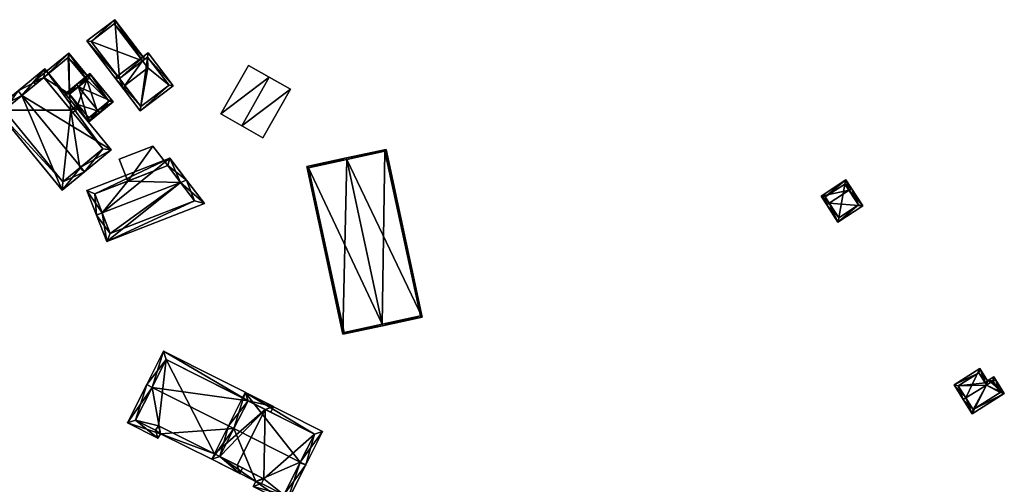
# Model space of a CAD drawing. Header units: inches. Extents: x 2558739 to 2563058, y 1133992 to 1137021.
# Tile 51 of 97: x 2560929 to 2561090, y 1134679 to 1134755. Entities that reach past the tile are written whole.
import ezdxf

# ---------------------------------------------------------------- set-up
doc = ezdxf.new("R2010")
doc.units = ezdxf.units.IN
doc.header["$MEASUREMENT"] = 0
doc.layers.add('Gebaeude Einzelhaus', color=10, linetype='Continuous')
doc.layers.add('Offenes Gebaeude', color=10, linetype='Continuous')

msp = doc.modelspace()

# ---------------------------------------------------------------- meshes
at = {"layer": 'Gebaeude Einzelhaus'}
mesh = msp.add_polyface(dxfattribs=at)
corners = [(2560944.828, 1134755.291, 391.476), (2560949.339, 1134748.556, 391.524), (2560949.737, 1134748.86, 391.476), (2560945.576, 1134745.686, 391.982), (2560940.27, 1134751.813, 392.03), (2560946.353, 1134743.845, 392.03), (2560946.446, 1134744.546, 391.982), (2560946.75, 1134744.148, 391.982), (2560940.971, 1134751.719, 391.982), (2560944.734, 1134754.59, 391.524), (2560944.734, 1134754.59, 386.216), (2560949.339, 1134748.556, 386.216), (2560940.971, 1134751.719, 386.216), (2560946.446, 1134744.546, 386.216), (2560950.209, 1134747.416, 386.216)]
mesh.append_faces([[corners[k] for k in face] for face in [(5, 6, 7), (5, 3, 6), (9, 2, 1), (8, 0, 9), (9, 0, 2), (5, 4, 3), (3, 4, 8), (8, 4, 0), (3, 5, 6), (6, 5, 7), (3, 4, 5), (3, 0, 4), (3, 1, 0), (0, 1, 2)]], dxfattribs={"color": 13})
mesh.append_faces([[corners[k] for k in face] for face in [(11, 12, 10), (11, 13, 12), (11, 14, 13), (3, 13, 6), (8, 12, 3), (3, 12, 13), (8, 9, 12), (12, 9, 10), (10, 1, 11), (10, 9, 1)]], dxfattribs={"color": 41})
mesh = msp.add_polyface(dxfattribs=at)
corners = [(2560940.225, 1134745.45, 392.637), (2560940.611, 1134745.768, 392.637), (2560937.276, 1134749.823, 392.637), (2560933.224, 1134745.86, 392.637), (2560931.549, 1134745.113, 392.637), (2560933.233, 1134745.85, 392.637), (2560937.409, 1134743.134, 392.637), (2560931.858, 1134744.737, 392.637), (2560937.63, 1134740.503, 392.637), (2560939.106, 1134741.07, 392.637), (2560937.947, 1134740.117, 392.637), (2560938.789, 1134741.456, 392.637), (2560937.208, 1134749.119, 392.637), (2560937.208, 1134749.119, 386.453), (2560940.225, 1134745.45, 386.452), (2560933.233, 1134745.85, 386.453), (2560937.63, 1134740.503, 386.452), (2560938.789, 1134741.456, 386.452), (2560937.409, 1134743.134, 386.452)]
mesh.append_faces([[corners[k] for k in face] for face in [(4, 3, 7), (3, 12, 5), (12, 1, 0), (4, 2, 3), (3, 2, 12), (12, 2, 1), (10, 8, 9), (9, 8, 11), (6, 8, 11), (11, 8, 9), (9, 8, 10), (6, 5, 8), (3, 4, 7), (0, 2, 6), (6, 2, 5), (5, 2, 3), (3, 2, 4), (0, 1, 2)]], dxfattribs={"color": 13})
mesh.append_faces([[corners[k] for k in face] for face in [(13, 18, 15), (15, 18, 16), (16, 18, 17), (13, 14, 18), (17, 11, 16), (16, 11, 8), (13, 15, 12), (12, 15, 5), (13, 0, 14), (13, 12, 0)]], dxfattribs={"color": 41})
mesh = msp.add_polyface(dxfattribs=at)
corners = [(2560950.27, 1134749.896, 391.809), (2560948.986, 1134740.394, 392.472), (2560954.381, 1134744.51, 391.809), (2560944.875, 1134745.78, 392.472), (2560950.176, 1134749.195, 391.858), (2560953.68, 1134744.604, 391.858), (2560945.576, 1134745.686, 392.423), (2560949.08, 1134741.095, 392.423), (2560950.176, 1134749.195, 386.216), (2560953.68, 1134744.604, 386.216), (2560949.339, 1134748.556, 391.524), (2560949.339, 1134748.556, 386.216), (2560945.576, 1134745.686, 391.982), (2560946.446, 1134744.546, 391.982), (2560949.08, 1134741.095, 386.216), (2560946.446, 1134744.546, 386.216), (2560950.209, 1134747.416, 386.216)]
mesh.append_faces([[corners[k] for k in face] for face in [(1, 7, 5), (6, 7, 3), (3, 7, 1), (4, 6, 0), (0, 6, 3), (5, 4, 2), (1, 5, 2), (2, 4, 0), (3, 1, 0), (0, 1, 2)]], dxfattribs={"color": 13})
mesh.append_faces([[corners[k] for k in face] for face in [(9, 16, 8), (8, 16, 11), (9, 14, 16), (16, 14, 15), (5, 14, 9), (5, 7, 14), (6, 13, 7), (7, 13, 14), (14, 13, 15), (6, 12, 13), (6, 10, 12), (10, 8, 11), (6, 4, 10), (10, 4, 8), (4, 5, 8), (8, 5, 9)]], dxfattribs={"color": 41})
mesh = msp.add_polyface(dxfattribs=at)
corners = [(2560929.628, 1134742.903, 399.219), (2560944.245, 1134734.034, 396.066), (2560933.361, 1134747.268, 396.066), (2560939.242, 1134731.211, 399.219), (2560939.876, 1134730.44, 399.219), (2560928.993, 1134743.675, 399.219), (2560925.314, 1134740.65, 396.066), (2560936.198, 1134727.415, 396.066), (2560942.838, 1134734.171, 396.623), (2560933.224, 1134745.86, 396.624), (2560936.335, 1134728.823, 396.728), (2560939.116, 1134731.108, 399.111), (2560926.721, 1134740.513, 396.728), (2560939.116, 1134731.108, 386.452), (2560936.335, 1134728.823, 386.452), (2560942.838, 1134734.171, 386.452), (2560937.63, 1134740.503, 392.637), (2560933.233, 1134745.85, 392.637), (2560933.224, 1134745.86, 392.637), (2560937.63, 1134740.503, 386.452), (2560933.233, 1134745.85, 386.453), (2560933.224, 1134745.86, 386.453), (2560926.721, 1134740.513, 386.452)]
mesh.append_faces([[corners[k] for k in face] for face in [(12, 5, 0), (10, 6, 12), (12, 6, 5), (10, 7, 6), (3, 4, 11), (11, 4, 10), (10, 4, 7), (2, 9, 5), (5, 9, 0), (4, 8, 1), (1, 8, 2), (2, 8, 9), (4, 3, 8), (0, 7, 3), (3, 7, 4), (0, 6, 7), (0, 5, 6), (0, 2, 5), (4, 1, 3), (3, 1, 0), (0, 1, 2)]], dxfattribs={"color": 13})
mesh.append_faces([[corners[k] for k in face] for face in [(13, 19, 15), (19, 22, 20), (20, 22, 21), (13, 14, 19), (19, 14, 22), (10, 12, 14), (14, 12, 22), (0, 18, 12), (12, 18, 22), (22, 18, 21), (0, 9, 18), (18, 20, 21), (18, 17, 20), (16, 15, 19), (16, 8, 15), (18, 9, 17), (17, 9, 16), (16, 9, 8), (8, 13, 15), (8, 10, 13), (13, 10, 14), (8, 11, 10), (3, 11, 8)]], dxfattribs={"color": 41})
mesh = msp.add_polyface(dxfattribs=at)
corners = [(2560938.857, 1134744.325, 394.961), (2560944.539, 1134741.886, 393.634), (2560940.733, 1134746.515, 393.634), (2560942.03, 1134740.468, 394.961), (2560942.346, 1134740.083, 394.961), (2560938.54, 1134744.711, 394.961), (2560936.705, 1134743.203, 393.932), (2560940.511, 1134738.574, 393.932), (2560940.664, 1134745.811, 393.868), (2560943.835, 1134741.955, 393.868), (2560937.409, 1134743.134, 394.149), (2560940.58, 1134739.278, 394.149), (2560941.933, 1134740.388, 394.907), (2560941.933, 1134740.388, 386.452), (2560943.835, 1134741.955, 386.452), (2560940.664, 1134745.811, 386.453), (2560940.225, 1134745.45, 392.637), (2560937.409, 1134743.134, 392.637), (2560940.225, 1134745.45, 386.452), (2560938.789, 1134741.456, 392.637), (2560940.58, 1134739.278, 386.452), (2560938.789, 1134741.456, 386.452), (2560937.409, 1134743.134, 386.452)]
mesh.append_faces([[corners[k] for k in face] for face in [(3, 9, 4), (4, 11, 12), (12, 3, 4), (4, 9, 1), (10, 11, 7), (7, 11, 4), (6, 10, 7), (0, 10, 5), (8, 0, 5), (5, 10, 6), (9, 8, 2), (1, 9, 2), (2, 8, 5), (0, 7, 3), (3, 7, 4), (0, 6, 7), (0, 5, 6), (0, 2, 5), (4, 1, 3), (3, 1, 0), (0, 1, 2)]], dxfattribs={"color": 13})
mesh.append_faces([[corners[k] for k in face] for face in [(13, 18, 14), (14, 18, 15), (13, 21, 18), (18, 21, 22), (13, 20, 21), (12, 11, 13), (13, 11, 20), (20, 19, 21), (19, 10, 17), (20, 11, 19), (19, 11, 10), (16, 15, 18), (16, 8, 15), (10, 0, 17), (17, 0, 16), (16, 0, 8), (8, 9, 15), (15, 9, 14), (9, 13, 14), (3, 12, 9), (9, 12, 13)]], dxfattribs={"color": 41})
mesh = msp.add_polyface(dxfattribs=at)
corners = [(2560951.045, 1134734.652, 394.451), (2560946.925, 1134728.918, 394.451), (2560953.467, 1134731.46, 394.451), (2560945.53, 1134732.509, 394.451), (2560951.045, 1134734.652, 386.642), (2560953.467, 1134731.46, 386.642), (2560945.53, 1134732.509, 386.642), (2560946.925, 1134728.918, 386.642)]
mesh.append_faces([[corners[k] for k in face] for face in [(3, 1, 0), (0, 1, 2)]], dxfattribs={"color": 13})
mesh.append_faces([[corners[k] for k in face] for face in [(5, 7, 4), (4, 7, 6), (6, 7, 3), (3, 7, 1), (3, 0, 6), (6, 0, 4), (4, 2, 5), (4, 0, 2)]], dxfattribs={"color": 41})
mesh = msp.add_polyface(dxfattribs=at)
corners = [(2560982.732, 1134732.457, 397.38), (2560995.08, 1134706.691, 395.056), (2560989.168, 1134734.101, 395.056), (2560988.537, 1134705.535, 397.38), (2560988.59, 1134705.291, 397.38), (2560982.679, 1134732.701, 397.38), (2560982.103, 1134703.893, 395.056), (2560976.191, 1134731.301, 395.056), (2560994.783, 1134706.883, 395.143), (2560982.294, 1134704.19, 395.143), (2560988.504, 1134705.528, 397.368), (2560988.976, 1134733.804, 395.144), (2560976.488, 1134731.11, 395.144), (2560988.504, 1134705.528, 388.31), (2560994.783, 1134706.883, 388.31), (2560988.976, 1134733.804, 388.31), (2560976.488, 1134731.11, 388.31), (2560982.294, 1134704.19, 388.31)]
mesh.append_faces([[corners[k] for k in face] for face in [(12, 9, 7), (7, 9, 6), (0, 12, 5), (11, 0, 5), (5, 12, 7), (8, 11, 2), (2, 11, 5), (1, 8, 2), (3, 8, 4), (4, 9, 10), (10, 3, 4), (6, 9, 4), (4, 8, 1), (6, 0, 7), (7, 0, 5), (6, 3, 0), (6, 4, 3), (0, 2, 5), (4, 1, 3), (3, 1, 0), (0, 1, 2)]], dxfattribs={"color": 13})
mesh.append_faces([[corners[k] for k in face] for face in [(13, 15, 14), (13, 16, 15), (13, 17, 16), (9, 17, 13), (9, 13, 10), (16, 17, 9), (12, 16, 9), (15, 16, 0), (0, 16, 12), (11, 15, 0), (14, 15, 8), (8, 15, 11), (13, 14, 8), (3, 13, 8), (10, 13, 3)]], dxfattribs={"color": 41})
mesh = msp.add_polyface(dxfattribs=at)
corners = [(2560955.58, 1134728.71, 400.255), (2560956.549, 1134729.086, 400.255), (2560953.826, 1134732.673, 397.601), (2560942.746, 1134723.723, 400.255), (2560940.245, 1134727.395, 397.601), (2560941.814, 1134723.361, 400.255), (2560953.486, 1134731.468, 398.214), (2560941.54, 1134726.825, 398.214), (2560943.493, 1134719.039, 397.601), (2560959.465, 1134725.245, 397.601), (2560957.866, 1134725.698, 398.174), (2560944.063, 1134720.334, 398.174), (2560955.579, 1134728.71, 386.642), (2560953.486, 1134731.468, 386.642), (2560946.925, 1134728.918, 394.451), (2560941.54, 1134726.825, 386.642), (2560953.467, 1134731.46, 394.451), (2560953.467, 1134731.46, 386.642), (2560946.925, 1134728.918, 386.642), (2560942.746, 1134723.723, 386.642), (2560944.063, 1134720.334, 386.642), (2560957.866, 1134725.698, 386.642), (2560955.579, 1134728.711, 386.642)]
mesh.append_faces([[corners[k] for k in face] for face in [(1, 10, 0), (11, 5, 3), (10, 8, 11), (11, 8, 5), (1, 9, 10), (10, 9, 8), (0, 9, 1), (3, 8, 0), (0, 8, 9), (3, 5, 8), (2, 7, 4), (4, 7, 5), (5, 7, 3), (0, 6, 1), (1, 6, 2), (2, 6, 7), (3, 4, 5), (0, 2, 3), (3, 2, 4), (0, 1, 2)]], dxfattribs={"color": 13})
mesh.append_faces([[corners[k] for k in face] for face in [(19, 22, 20), (20, 22, 21), (10, 22, 0), (10, 21, 22), (10, 11, 21), (21, 11, 20), (11, 19, 20), (11, 3, 19), (12, 17, 13), (12, 18, 17), (12, 19, 18), (18, 19, 15), (3, 7, 19), (19, 7, 15), (15, 14, 18), (16, 13, 17), (14, 6, 16), (16, 6, 13), (15, 7, 14), (14, 7, 6), (12, 6, 0), (12, 13, 6)]], dxfattribs={"color": 41})
mesh = msp.add_polyface(dxfattribs=at)
corners = [(2561061.601, 1134725.309, 444.34), (2561063.02, 1134722.224, 443.161), (2561067.085, 1134724.88, 443.161), (2561061.183, 1134725.036, 444.34), (2561064.829, 1134727.419, 444.34), (2561065.248, 1134727.693, 444.34), (2561064.311, 1134729.125, 443.456), (2561060.246, 1134726.47, 443.456), (2561066.393, 1134725.025, 443.336), (2561063.165, 1134722.916, 443.337), (2561064.166, 1134728.433, 443.714), (2561060.938, 1134726.325, 443.714), (2561064.166, 1134728.433, 436.475), (2561066.393, 1134725.025, 436.475), (2561060.938, 1134726.325, 436.475), (2561063.165, 1134722.916, 436.475)]
mesh.append_faces([[corners[k] for k in face] for face in [(0, 9, 3), (11, 0, 3), (7, 11, 3), (10, 11, 6), (6, 11, 7), (4, 10, 5), (8, 4, 5), (5, 10, 6), (2, 8, 5), (1, 9, 8), (3, 9, 1), (1, 8, 2), (4, 7, 0), (0, 7, 3), (4, 6, 7), (4, 5, 6), (0, 2, 4), (4, 2, 5), (3, 1, 0), (0, 1, 2)]], dxfattribs={"color": 13})
mesh.append_faces([[corners[k] for k in face] for face in [(12, 15, 14), (13, 15, 12), (8, 15, 13), (9, 15, 8), (14, 15, 9), (0, 14, 9), (11, 14, 0), (12, 14, 10), (10, 14, 11), (4, 12, 10), (13, 12, 8), (8, 12, 4)]], dxfattribs={"color": 41})
mesh = msp.add_polyface(dxfattribs=at)
corners = [(2560950.926, 1134695.213, 402.605), (2560950.033, 1134695.663, 402.605), (2560946.879, 1134689.405, 398.79), (2560952.311, 1134687.635, 399.261), (2560951.83, 1134686.91, 398.79), (2560964.288, 1134688.478, 402.605), (2560960.651, 1134683.484, 399.286), (2560961.994, 1134683.926, 399.83), (2560965.253, 1134681.165, 399.286), (2560964.81, 1134682.507, 399.831), (2560965.703, 1134682.057, 399.83), (2560966.59, 1134693.046, 399.46), (2560970.749, 1134692.07, 398.845), (2560969.406, 1134691.627, 399.46), (2560952.785, 1134701.124, 398.845), (2560970.299, 1134691.177, 399.46), (2560964.81, 1134682.508, 399.831), (2560961.099, 1134684.378, 399.831), (2560951.488, 1134688.202, 399.335), (2560951.966, 1134688.924, 399.803), (2560948.222, 1134689.848, 399.335), (2560953.228, 1134699.781, 399.46), (2560969.406, 1134691.627, 386.908), (2560953.228, 1134699.781, 386.908), (2560948.222, 1134689.848, 386.908), (2560951.488, 1134688.202, 386.908), (2560951.966, 1134688.924, 386.908), (2560961.099, 1134684.378, 386.908), (2560961.994, 1134683.926, 386.908), (2560964.81, 1134682.508, 386.908)]
mesh.append_faces([[corners[k] for k in face] for face in [(11, 12, 13), (13, 12, 15), (11, 14, 12), (11, 21, 14), (14, 21, 1), (1, 21, 0), (20, 1, 0), (20, 2, 1), (18, 4, 20), (20, 4, 2), (17, 3, 19), (19, 3, 18), (18, 3, 4), (7, 6, 17), (17, 6, 3), (10, 8, 16), (16, 8, 7), (7, 8, 6), (0, 14, 1), (12, 13, 15), (0, 11, 14), (14, 11, 12), (12, 11, 13), (0, 5, 11), (7, 8, 9), (9, 8, 10), (5, 6, 7), (7, 6, 8), (0, 3, 5), (5, 3, 6), (0, 2, 3), (3, 2, 4), (0, 1, 2)]], dxfattribs={"color": 13})
mesh.append_faces([[corners[k] for k in face] for face in [(23, 26, 24), (24, 26, 25), (23, 27, 26), (23, 22, 27), (27, 22, 28), (28, 22, 29), (7, 29, 16), (7, 28, 29), (17, 27, 7), (7, 27, 28), (17, 19, 27), (27, 19, 26), (19, 18, 26), (26, 18, 25), (18, 20, 25), (25, 20, 24), (20, 23, 24), (0, 21, 20), (20, 21, 23), (11, 23, 21), (11, 22, 23), (11, 13, 22)]], dxfattribs={"color": 41})
mesh = msp.add_polyface(dxfattribs=at)
corners = [(2561088.333, 1134696.257, 442.254), (2561088.756, 1134696.523, 442.254), (2561088.478, 1134696.968, 442.104), (2561087.441, 1134696.284, 442.113), (2561087.283, 1134695.597, 442.254), (2561086.189, 1134698.278, 441.443), (2561087.996, 1134696.046, 442.254), (2561088.003, 1134696.05, 442.254), (2561083.93, 1134693.491, 442.254), (2561081.989, 1134695.64, 441.443), (2561083.506, 1134693.224, 442.254), (2561084.955, 1134690.918, 441.443), (2561090.205, 1134694.216, 441.443), (2561085.113, 1134691.608, 441.592), (2561089.516, 1134694.374, 441.592), (2561088.33, 1134696.263, 442.252), (2561086.031, 1134697.589, 441.585), (2561082.679, 1134695.483, 441.585), (2561087.073, 1134695.94, 442.14), (2561087.29, 1134695.585, 442.25), (2561087.073, 1134695.94, 435.165), (2561086.031, 1134697.589, 435.165), (2561082.679, 1134695.483, 435.165), (2561085.113, 1134691.608, 435.165), (2561089.516, 1134694.374, 435.165), (2561088.33, 1134696.263, 435.165), (2561087.29, 1134695.585, 435.165)]
mesh.append_faces([[corners[k] for k in face] for face in [(4, 6, 19), (10, 17, 8), (16, 3, 18), (18, 3, 4), (4, 3, 6), (6, 3, 7), (7, 3, 15), (16, 5, 3), (10, 9, 17), (17, 9, 16), (16, 9, 5), (1, 0, 15), (1, 15, 2), (2, 15, 3), (1, 14, 0), (13, 10, 8), (13, 11, 10), (1, 12, 14), (14, 12, 13), (13, 12, 11), (4, 12, 6), (6, 12, 7), (7, 12, 0), (0, 12, 1), (8, 11, 4), (4, 11, 12), (8, 10, 11), (8, 9, 10), (4, 5, 8), (8, 5, 9), (0, 3, 7), (7, 3, 6), (6, 3, 4), (4, 3, 5), (0, 2, 3), (0, 1, 2)]], dxfattribs={"color": 13})
mesh.append_faces([[corners[k] for k in face] for face in [(24, 26, 25), (23, 26, 24), (22, 26, 23), (20, 26, 22), (20, 22, 21), (18, 26, 20), (18, 19, 26), (19, 18, 4), (6, 26, 19), (7, 25, 6), (6, 25, 26), (7, 15, 25), (15, 0, 25), (0, 14, 25), (25, 14, 24), (14, 13, 24), (24, 13, 23), (8, 23, 13), (8, 22, 23), (8, 17, 22), (17, 16, 22), (22, 16, 21), (16, 20, 21), (16, 18, 20)]], dxfattribs={"color": 41})
mesh = msp.add_polyface(dxfattribs=at)
corners = [(2560975.133, 1134683.011, 402.772), (2560976.026, 1134682.561, 402.772), (2560978.779, 1134688.023, 399.2), (2560966.148, 1134694.389, 399.2), (2560964.288, 1134688.478, 402.772), (2560963.395, 1134688.928, 402.772), (2560960.651, 1134683.484, 399.308), (2560967.851, 1134679.855, 399.308), (2560972.873, 1134676.304, 398.79), (2560967.441, 1134679.041, 398.79), (2560977.436, 1134687.58, 399.784), (2560966.59, 1134693.046, 399.784), (2560972.43, 1134677.646, 399.358), (2560975.085, 1134682.915, 402.711), (2560968.784, 1134679.49, 399.361), (2560961.994, 1134683.926, 399.876), (2560969.194, 1134680.298, 399.876), (2560977.436, 1134687.58, 386.908), (2560972.43, 1134677.646, 386.908), (2560969.406, 1134691.627, 399.46), (2560966.59, 1134693.046, 399.46), (2560969.406, 1134691.627, 386.908), (2560964.288, 1134688.478, 402.605), (2560961.994, 1134683.926, 399.83), (2560964.81, 1134682.507, 399.831), (2560969.194, 1134680.298, 386.908), (2560964.81, 1134682.508, 386.908), (2560968.784, 1134679.49, 386.908)]
mesh.append_faces([[corners[k] for k in face] for face in [(15, 5, 4), (15, 6, 5), (14, 7, 16), (16, 7, 15), (15, 7, 6), (12, 9, 14), (14, 9, 7), (12, 8, 9), (0, 1, 13), (13, 1, 12), (12, 1, 8), (5, 11, 4), (10, 1, 0), (10, 2, 1), (5, 3, 11), (11, 3, 10), (10, 3, 2), (0, 8, 1), (4, 7, 0), (0, 7, 8), (8, 7, 9), (4, 6, 7), (4, 5, 6), (0, 3, 4), (4, 3, 5), (0, 2, 3), (0, 1, 2)]], dxfattribs={"color": 13})
mesh.append_faces([[corners[k] for k in face] for face in [(17, 25, 21), (21, 25, 26), (17, 18, 25), (25, 18, 27), (12, 27, 18), (12, 14, 27), (14, 25, 27), (14, 16, 25), (15, 24, 16), (16, 24, 25), (25, 24, 26), (15, 23, 24), (4, 22, 15), (15, 22, 23), (4, 11, 22), (22, 11, 20), (19, 17, 21), (19, 10, 17), (19, 11, 10), (19, 20, 11), (10, 12, 17), (17, 12, 18), (10, 13, 12), (0, 13, 10)]], dxfattribs={"color": 41})
at = {"layer": 'Offenes Gebaeude'}
mesh = msp.add_polyface(dxfattribs=at)
corners = [(2560973.521, 1134743.92, 392.582), (2560965.553, 1134737.965, 394.685), (2560969.009, 1134735.996, 392.582), (2560970.065, 1134745.888, 394.685), (2560966.684, 1134747.814, 392.527), (2560962.171, 1134739.891, 392.527), (2560973.521, 1134743.92, 392.482), (2560969.009, 1134735.996, 392.482), (2560970.065, 1134745.888, 394.585), (2560966.684, 1134747.814, 392.427), (2560962.171, 1134739.891, 392.427), (2560965.553, 1134737.965, 394.585)]
mesh.append_faces([[corners[k] for k in face] for face in [(5, 1, 3), (4, 5, 3), (3, 1, 0), (0, 1, 2)]], dxfattribs={"color": 13})
mesh.append_faces([[corners[k] for k in face] for face in [(8, 11, 10), (8, 10, 9), (6, 11, 8), (7, 11, 6), (10, 11, 5), (5, 11, 1), (2, 11, 7), (1, 11, 2), (9, 10, 4), (4, 10, 5), (8, 9, 4), (3, 8, 4), (6, 8, 0), (0, 8, 3), (7, 6, 2), (2, 6, 0)]], dxfattribs={"color": 41})

doc.saveas('drawing.dxf')
